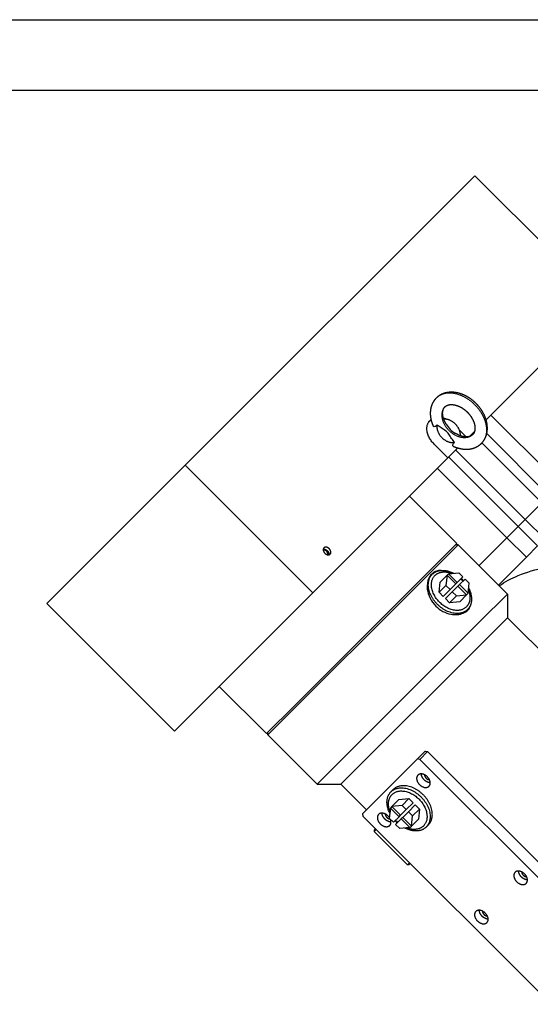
# Model space of a CAD drawing. Extents: x 12273 to 13958, y 5270 to 6468.
# Tile 21 of 22: x 13581 to 13711, y 6217 to 6468. Entities that reach past the tile are written whole.
import ezdxf

# ---------------------------------------------------------------- set-up
doc = ezdxf.new("R2010")
doc.units = 0
doc.header["$LTSCALE"] = 25.4
doc.linetypes.add('DASHEDBIDOT', pattern=[12.4, 3, -3, 0.2, -3, 0.2, -3])
doc.layers.get('0').update_dxf_attribs({"linetype": 'CONTINUOUS'})
doc.layers.add('Layer0000', color=7, linetype='CONTINUOUS', lineweight=25)

# ---------------------------------------------------------------- blocks, each defined once
blk = doc.blocks.new('ata-Border-A1-002')
at = {"color": 253, "ltscale": 0.5}
blk.add_line((0, 594), (841, 594), dxfattribs=at)
blk.add_line((7, 585), (834, 585))

msp = doc.modelspace()

# ---------------------------------------------------------------- linework, layer by layer
at = {"layer": 'Layer0000', "color": 7, "linetype": 'Continuous', "lineweight": 25}
for p, q in [((13622.9274318, 6354.3471862), (13696.6774318, 6428.0971862)), ((13696.6774318, 6428.0971862), (13729.2043437, 6395.5702743)), ((13729.2043437, 6395.5702743), (13699.5428061, 6365.9087366)), ((13700.7516214, 6367.117552), (13718.429291, 6349.4398824)), ((13692.7569452, 6363.2676727), (13694.4645586, 6361.5600594)), ((13693.2775418, 6361.7470762), (13692.9904179, 6362.0342001)), ((13696.6064738, 6362.9724044), (13695.3022146, 6361.6681451)), ((13699.710051, 6362.3946328), (13715.5470462, 6346.5576377)), ((13689.8293437, 6356.1952743), (13686.2938098, 6359.7308082)), ((13689.8293437, 6356.1952743), (13692.3658814, 6358.7318119)), ((13707.7169803, 6338.7275718), (13690.0393108, 6356.4052413)), ((13587.6774318, 6319.0971862), (13622.9274318, 6354.3471862)), ((13655.4543437, 6321.8202743), (13622.9274318, 6354.3471862)), ((13689.8293437, 6356.1952743), (13655.4543437, 6321.8202743)), ((13704.8347355, 6335.845327), (13687.157066, 6353.5229965)), ((13692.0685663, 6334.3928662), (13680.047751, 6346.4136815)), ((13713.7570132, 6344.7676047), (13709.5070132, 6340.5176047)), ((13707.7169803, 6338.7275718), (13704.8347355, 6335.845327)), ((13709.5070132, 6340.5176047), (13707.7169803, 6338.7275718)), ((13707.7169803, 6338.7275718), (13712.6667278, 6333.7778243)), ((13692.0685663, 6334.3928662), (13650.725159, 6293.049459)), ((13692.4221196, 6334.0393128), (13685.3287124, 6326.9459056)), ((13692.4221196, 6334.0393128), (13691.7150129, 6334.0393128)), ((13704.973265, 6321.4881675), (13692.4221196, 6334.0393128)), ((13704.8347355, 6335.845327), (13697.7254205, 6328.736012)), ((13704.8347355, 6335.845327), (13709.784483, 6330.8955795)), ((13712.6667278, 6333.7778243), (13709.784483, 6330.8955795)), ((13709.784483, 6330.8955795), (13702.675168, 6323.7862645)), ((13685.3287124, 6326.9459056), (13643.9853051, 6285.6024983)), ((13685.2883318, 6325.9862862), (13685.8398949, 6326.5378493)), ((13687.8381453, 6324.5364727), (13689.5881453, 6326.2864727)), ((13689.5881453, 6326.2864727), (13689.3266529, 6323.6979651)), ((13689.9881453, 6326.6864727), (13689.5881453, 6326.2864727)), ((13689.5881453, 6326.2864727), (13691.7956171, 6324.0790008)), ((13689.9881453, 6326.6864727), (13692.5766529, 6326.9479651)), ((13692.1956171, 6324.4790008), (13689.9881453, 6326.6864727)), ((13693.6206171, 6325.9040008), (13692.5766529, 6326.9479651)), ((13687.5766529, 6321.9479651), (13687.8381453, 6324.5364727)), ((13689.3266529, 6323.6979651), (13687.5766529, 6321.9479651)), ((13689.3266529, 6323.6979651), (13690.3706171, 6322.6540008)), ((13690.3706171, 6322.6540008), (13691.7956171, 6324.0790008)), ((13691.7956171, 6324.0790008), (13692.1956171, 6324.4790008)), ((13692.1956171, 6324.4790008), (13693.6206171, 6325.9040008)), ((13692.7613026, 6323.9133154), (13692.3613026, 6323.5133154)), ((13692.7613026, 6323.9133154), (13694.1863026, 6325.3383154)), ((13694.9687744, 6321.7058435), (13692.7613026, 6323.9133154)), ((13695.2302668, 6324.2943512), (13694.1863026, 6325.3383154)), ((13694.9687744, 6321.7058435), (13695.2302668, 6324.2943512)), ((13620.2043437, 6286.5702743), (13655.4543437, 6321.8202743)), ((13688.6206171, 6320.9040008), (13687.5766529, 6321.9479651)), ((13690.3706171, 6322.6540008), (13688.6206171, 6320.9040008)), ((13689.1863026, 6320.3383154), (13690.9363026, 6322.0883154)), ((13690.9363026, 6322.0883154), (13692.3613026, 6323.5133154)), ((13690.9363026, 6322.0883154), (13691.9802668, 6321.0443512)), ((13691.9802668, 6321.0443512), (13694.5687744, 6321.3058435)), ((13692.3613026, 6323.5133154), (13694.5687744, 6321.3058435)), ((13694.5687744, 6321.3058435), (13692.8187744, 6319.5558435)), ((13694.5687744, 6321.3058435), (13694.9687744, 6321.7058435)), ((13704.973265, 6321.4881675), (13697.8798578, 6314.3947602)), ((13704.973265, 6321.4881675), (13704.973265, 6315.4777596)), ((13587.6774318, 6319.0971862), (13620.2043437, 6286.5702743)), ((13690.2302668, 6319.2943512), (13689.1863026, 6320.3383154)), ((13690.2302668, 6319.2943512), (13691.9802668, 6321.0443512)), ((13692.8187744, 6319.5558435), (13690.2302668, 6319.2943512)), ((13694.820151, 6317.5575932), (13694.2685879, 6317.0060301)), ((13697.8798578, 6314.3947602), (13656.5364505, 6273.051353)), ((13698.7600616, 6309.2645564), (13704.973265, 6315.4777598)), ((13845.3339611, 6175.1170638), (13704.973265, 6315.4777598)), ((13662.5468581, 6273.051353), (13698.7600616, 6309.2645564)), ((13643.6317517, 6285.9560517), (13631.6109365, 6297.976867)), ((13650.725159, 6293.049459), (13643.6317517, 6285.9560517)), ((13643.9853051, 6285.6024983), (13643.9853051, 6286.3096051)), ((13656.5364505, 6273.051353), (13643.9853051, 6285.6024983)), ((13682.0507993, 6279.4738187), (13684.0343001, 6281.4573195)), ((13684.6543527, 6281.3702653), (13682.6543527, 6279.3702653)), ((13684.0343001, 6281.4573195), (13684.0819799, 6281.5049992)), ((13684.0507993, 6281.4738187), (13684.6543527, 6281.3702653)), ((13684.0819799, 6281.5049992), (13684.1260758, 6281.4609033)), ((13814.7620004, 6151.2626175), (13684.6543527, 6281.3702653)), ((13668.0507993, 6265.4738187), (13682.0507993, 6279.4738187)), ((13682.6543527, 6279.3702653), (13682.0507993, 6279.4738187)), ((13682.6543527, 6279.3702653), (13812.7620004, 6149.2626175)), ((13656.5364505, 6273.051353), (13662.5468584, 6273.051353)), ((13669.0875959, 6266.5106152), (13662.5468581, 6273.051353)), ((13675.312409, 6271.1090828), (13675.8639721, 6271.6606459)), ((13675.5637856, 6267.3608324), (13677.3137856, 6269.1108324)), ((13677.3137856, 6269.1108324), (13679.9022932, 6269.3723248)), ((13679.9022932, 6269.3723248), (13678.1522932, 6267.6223248)), ((13679.9022932, 6269.3723248), (13680.9462574, 6268.3283605)), ((13675.1637856, 6266.9608324), (13674.9022932, 6264.3723248)), ((13675.5637856, 6267.3608324), (13675.1637856, 6266.9608324)), ((13675.1637856, 6266.9608324), (13677.3712574, 6264.7533605)), ((13678.1522932, 6267.6223248), (13675.5637856, 6267.3608324)), ((13677.7712574, 6265.1533605), (13675.5637856, 6267.3608324)), ((13679.1962574, 6266.5783605), (13677.7712574, 6265.1533605)), ((13679.1962574, 6266.5783605), (13678.1522932, 6267.6223248)), ((13679.7619429, 6266.0126751), (13678.3369429, 6264.5876751)), ((13680.9462574, 6268.3283605), (13679.1962574, 6266.5783605)), ((13679.7619429, 6266.0126751), (13681.5119429, 6267.7626751)), ((13680.8059071, 6264.9687109), (13679.7619429, 6266.0126751)), ((13680.8059071, 6264.9687109), (13682.5559071, 6266.7187109)), ((13681.5119429, 6267.7626751), (13682.5559071, 6266.7187109)), ((13682.5559071, 6266.7187109), (13682.2944147, 6264.1302032)), ((13668.0507993, 6265.4738187), (13668.1543527, 6264.8702653)), ((13798.2620004, 6134.7626175), (13668.1543527, 6264.8702653)), ((13674.9022932, 6264.3723248), (13675.9462574, 6263.3283605)), ((13677.3712574, 6264.7533605), (13675.9462574, 6263.3283605)), ((13677.9369429, 6264.1876751), (13676.5119429, 6262.7626751)), ((13677.3712574, 6264.7533605), (13677.7712574, 6265.1533605)), ((13678.3369429, 6264.5876751), (13677.9369429, 6264.1876751)), ((13677.9369429, 6264.1876751), (13680.1444147, 6261.9802032)), ((13680.5444147, 6262.3802032), (13678.3369429, 6264.5876751)), ((13680.5444147, 6262.3802032), (13680.8059071, 6264.9687109)), ((13682.2944147, 6264.1302032), (13680.5444147, 6262.3802032)), ((13671.3363332, 6261.6882848), (13671.0131099, 6261.3650615)), ((13671.5131099, 6261.5115081), (13671.0131099, 6261.0115081)), ((13671.0131099, 6261.3650615), (13671.0131099, 6261.0115081)), ((13679.4983913, 6252.5262267), (13671.0131099, 6261.0115081)), ((13676.5119429, 6262.7626751), (13677.5559071, 6261.7187109)), ((13680.1444147, 6261.9802032), (13677.5559071, 6261.7187109)), ((13680.1444147, 6261.9802032), (13680.5444147, 6262.3802032)), ((13684.8442282, 6262.6803898), (13684.2926651, 6262.1288266)), ((13679.9983913, 6253.0262267), (13679.4983913, 6252.5262267)), ((13679.8519447, 6252.5262267), (13679.4983913, 6252.5262267)), ((13680.175168, 6252.84945), (13679.8519447, 6252.5262267))]:
    msp.add_line(p, q, dxfattribs=at)
at = {"layer": 'Layer0000', "color": 251, "linetype": 'DASHEDBIDOT', "lineweight": 18}
for p, q in [((13696.2497168, 6362.2749012), (13696.0793437, 6362.4452743)), ((13713.7570132, 6344.7676047), (13698.4812276, 6360.0433904)), ((13709.5070132, 6340.5176047), (13691.8293437, 6358.1952743)), ((13709.5070132, 6340.5176047), (13714.4567607, 6335.5678573))]:
    msp.add_line(p, q, dxfattribs=at)
at = {"layer": 'Layer0000', "color": 7, "linetype": 'Continuous', "lineweight": 25}
for centre, radius, start, end in [((13687.0017945, 6360.9439138), 5.6603758, 64.127993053, 72.905825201), ((13686.6034795, 6363.391588), 2.6321154, 113.559886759, 126.821268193), ((13687.0327916, 6363.9914206), 2.5098311, 127.396471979, 134.993449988), ((13687.5490168, 6323.7055099), 3.3622108, 117.30422646, 128.745078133), ((13687.5401109, 6323.7348364), 3.1842637, 135.00419034, 141.550377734), ((13687.7012041, 6319.4189023), 8.0024033, 42.134877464, 47.865122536), ((13687.1586233, 6318.8763215), 8.9751652, 42.44562857, 47.554371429), ((13692.0171194, 6319.2578293), 3.1842912, 308.439939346, 314.995791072), ((13691.9878142, 6319.2667135), 3.3622078, 321.254554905, 332.695777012), ((13672.6178673, 6262.9673577), 2.785572, 34.302693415, 45.035796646), ((13682.9739368, 6269.7903544), 8.9751652, 222.445628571, 227.554371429), ((13682.4313559, 6269.2477736), 8.0024033, 222.134877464, 227.865122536)]:
    msp.add_arc(centre, radius, start, end, dxfattribs=at)
for points, degree, knots in [([(13686.8326662, 6371.4419517), (13686.633663, 6371.2429198), (13686.183985, 6370.6750905), (13685.7588073, 6369.8808172), (13685.5015244, 6369.0970032), (13685.3395045, 6368.2401708), (13685.3164713, 6367.1916435), (13685.4628384, 6366.1030961), (13685.8022728, 6364.9026825), (13686.0966325, 6364.2629716)], 2, [0, 0, 0, 0.02719908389, 0.06988992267, 0.11353898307, 0.14804100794, 0.19503600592, 0.24372134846, 0.29241568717, 0.3510236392, 0.3510236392, 0.3510236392]), ([(13696.9967797, 6370.0802247), (13696.5370706, 6370.5399001), (13695.5237295, 6371.3354283), (13694.4136953, 6372.0064642), (13693.2723349, 6372.5006175), (13692.1578295, 6372.815657), (13691.0580079, 6372.9593886), (13689.8886554, 6372.9298551), (13688.8890228, 6372.6936126), (13688.0912651, 6372.3752031), (13687.2292027, 6371.8380857), (13686.8326662, 6371.4419517)], 2, [0, 0, 0, 0.1040273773, 0.2071067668, 0.3156857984, 0.4151669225, 0.5150032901, 0.6119555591, 0.7284402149, 0.8048502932, 0.891983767, 1, 1, 1]), ([(13689.3786269, 6364.806802), (13689.0637934, 6365.3068918), (13688.6713241, 6366.2667892), (13688.4824993, 6367.1312302), (13688.4718472, 6367.8969812), (13688.6007616, 6368.4867765), (13688.848618, 6369.0051961), (13689.0600526, 6369.2145654)], 2, [0.60070193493, 0.60070193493, 0.60070193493, 0.67324247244, 0.73741892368, 0.80224322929, 0.86591086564, 0.92263815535, 1, 1, 1]), ([(13689.0600526, 6369.2145654), (13689.2002367, 6369.3553316), (13689.5646823, 6369.582164), (13690.0698635, 6369.753894), (13690.7510054, 6369.8175603), (13691.5661159, 6369.7208809), (13692.4657963, 6369.4384324), (13693.3898957, 6368.9682166), (13694.3292494, 6368.2926877), (13694.7693933, 6367.8528383)], 2, [0, 0, 0, 0.1029773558, 0.2112812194, 0.3337367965, 0.4601322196, 0.5892559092, 0.72048331, 0.8525292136, 1, 1, 1]), ([(13698.3585068, 6359.9161112), (13698.7546407, 6360.3126476), (13699.2917582, 6361.1747101), (13699.6101676, 6361.9724677), (13699.8464102, 6362.9721004), (13699.8759436, 6364.1414529), (13699.732212, 6365.2412745), (13699.4171725, 6366.3557799), (13698.9230193, 6367.4971402), (13698.2519833, 6368.6071745), (13697.4564551, 6369.6205155), (13696.9967797, 6370.0802247)], 2, [0, 0, 0, 0.108016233, 0.1951497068, 0.2715597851, 0.3880444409, 0.4849967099, 0.5848330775, 0.6843142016, 0.7928932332, 0.8959726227, 1, 1, 1]), ([(13694.7693933, 6367.8528383), (13695.2092427, 6367.4126944), (13695.8847716, 6366.4733406), (13696.3549875, 6365.5492412), (13696.6374359, 6364.6495608), (13696.7341153, 6363.8344504), (13696.6704491, 6363.1533085), (13696.498719, 6362.6481273), (13696.2718866, 6362.2836816), (13696.1311204, 6362.1434976)], 2, [0, 0, 0, 0.1474707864, 0.27951669, 0.4107440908, 0.5398677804, 0.6662632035, 0.7887187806, 0.8970226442, 1, 1, 1]), ([(13687.0686087, 6364.550493), (13686.9223342, 6364.4172117), (13686.7770057, 6364.3082479), (13686.5173273, 6364.1745613), (13686.274114, 6364.108526), (13686.129542, 6364.1914216), (13686.096353, 6364.2635734)], 3, [0, 0, 0, 0, 0.13358412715, 0.13358412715, 0.25216543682, 0.39114957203, 0.39114957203, 0.39114957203, 0.39114957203]), ([(13691.4670481, 6360.1520537), (13691.3408278, 6360.3167279), (13691.2225933, 6360.4828113), (13690.8880553, 6360.972883), (13690.6588388, 6361.3474139), (13690.1872219, 6362.0820081), (13689.9385073, 6362.4395672), (13689.3561223, 6363.0219522), (13688.9985632, 6363.2706669), (13688.2639689, 6363.7422838), (13687.889438, 6363.9715003), (13687.3993663, 6364.3060383), (13687.2332829, 6364.4242728), (13687.0686087, 6364.550493)], 3, [0, 0, 0, 0, 0.1149996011, 0.1149996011, 0.3620846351, 0.3620846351, 0.6091696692, 0.6091696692, 0.8562547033, 0.8562547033, 1.1033397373, 1.1033397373, 1.2183393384, 1.2183393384, 1.2183393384, 1.2183393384]), ([(13689.3780506, 6364.8066954), (13689.6815376, 6364.3268583), (13689.9884316, 6363.8327299), (13690.7507666, 6363.0703949), (13691.2472491, 6362.7625544), (13691.7288563, 6362.45795)], 3, [0.28636693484, 0.28636693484, 0.28636693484, 0.28636693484, 0.6091696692, 0.6091696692, 0.93322961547, 0.93322961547, 0.93322961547, 0.93322961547]), ([(13696.1311204, 6362.1434976), (13695.9217511, 6361.932063), (13695.4033315, 6361.6842066), (13694.8135362, 6361.5552921), (13694.0443758, 6361.5659834), (13693.1683646, 6361.7588009), (13692.2152606, 6362.1530199), (13691.7296114, 6362.4581321)], 2, [0, 0, 0, 0.07736184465, 0.13408913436, 0.19775677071, 0.26314965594, 0.32836838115, 0.39885146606, 0.39885146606, 0.39885146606]), ([(13691.1801382, 6359.1797938), (13691.1124374, 6359.2109391), (13691.0301393, 6359.3434746), (13691.1117559, 6359.7052621), (13691.322673, 6359.993604), (13691.4670481, 6360.1520537)], 3, [0.85056422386, 0.85056422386, 0.85056422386, 0.85056422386, 0.98072521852, 1.09656906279, 1.24128967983, 1.24128967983, 1.24128967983, 1.24128967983]), ([(13691.1792594, 6359.1802019), (13691.8063061, 6358.8916488), (13693.0065896, 6358.5480526), (13694.1081984, 6358.3999162), (13695.1567258, 6358.4229494), (13696.0135582, 6358.5849693), (13696.7973722, 6358.8422523), (13697.5916455, 6359.26743), (13698.1594749, 6359.7171079), (13698.3585068, 6359.9161112)], 2, [0.64896568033, 0.64896568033, 0.64896568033, 0.7064196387, 0.75627865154, 0.80496399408, 0.85195899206, 0.88646101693, 0.93011007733, 0.97280091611, 1, 1, 1]), ([(13702.8747435, 6323.586689), (13704.349219, 6324.633391), (13705.9740144, 6325.4965909), (13709.8604358, 6327.103281), (13713.3623642, 6328.1061219), (13716.9985498, 6328.7605275), (13718.2249257, 6328.9526941)], 3, [0.17613143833, 0.17613143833, 0.17613143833, 0.17613143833, 0.46206370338, 0.46206370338, 0.82068790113, 1, 1, 1, 1]), ([(13685.6822658, 6326.5923522), (13685.395597, 6326.3056835), (13684.6749144, 6325.2631647), (13684.4620015, 6323.7879532), (13684.7545086, 6321.2218661), (13685.5020669, 6319.6501067), (13687.8073597, 6317.3448139), (13689.1880571, 6316.6263409), (13691.7187348, 6316.154217), (13693.3925982, 6316.307272), (13694.5593418, 6317.0846519), (13694.8746539, 6317.399964)], 3, [0, 0, 0, 0, 0.3035625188, 0.9106875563, 0.9106875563, 1.8247959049, 1.8247959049, 2.6448367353, 2.6448367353, 3.3115034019, 3.6448367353, 3.6448367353, 3.6448367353, 3.6448367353]), ([(13688.0676456, 6327.5275238), (13687.6543395, 6327.5297706), (13686.7651022, 6327.3973776), (13686.0263518, 6326.9364382), (13685.6822658, 6326.5923522)], 3, [1.06049460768, 1.06049460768, 1.06049460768, 1.06049460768, 1.32631897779, 1.65965231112, 1.65965231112, 1.65965231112, 1.65965231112]), ([(13694.8757491, 6317.4010597), (13695.1047961, 6317.6303252), (13695.6209967, 6318.3332246), (13695.8162171, 6319.210787), (13695.8115385, 6319.8043627)], 3, [0, 0, 0, 0, 0.2254638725, 0.61203754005, 0.61203754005, 0.61203754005, 0.61203754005])]:
    msp.add_open_spline(points, degree=degree, knots=knots, dxfattribs=at)
at = {"layer": 'Layer0000', "color": 251, "linetype": 'DASHEDBIDOT', "lineweight": 18}
for points in [[(13696.6705865, 6369.7540315), (13690.9076662, 6375.5169517), (13686.8326662, 6371.4419517)], [(13698.3585068, 6359.9161112), (13702.4335068, 6363.9911112), (13696.6705865, 6369.7540315)]]:
    msp.add_rational_spline(points, [1, 0.707106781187, 1], degree=2, dxfattribs=at)
msp.add_rational_spline([(13696.1311204, 6362.1434976), (13693.6311204, 6359.6434976), (13690.0955865, 6363.1790315), (13686.5600526, 6366.7145654), (13689.0600526, 6369.2145654)], [1, 0.707106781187, 1, 0.707106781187, 1], degree=2, knots=[0.25, 0.25, 0.25, 0.5, 0.5, 0.75, 0.75, 0.75], dxfattribs=at)
at = {"layer": 'Layer0000', "color": 7, "linetype": 'Continuous', "lineweight": 25}
for points, weights in [([(13686.2938098, 6359.7308082), (13682.7582759, 6363.2663421), (13685.2582759, 6365.7663421)], [1, 0.707106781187, 1]), ([(13685.8398949, 6326.5378493), (13687.8645401, 6328.5624944), (13691.3146593, 6326.8204778)], [1, 0.791053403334, 0.880226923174]), ([(13695.0515251, 6322.5249905), (13696.1017753, 6319.8113556), (13694.5325188, 6318.2420991)], [0.984970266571, 0.868042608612, 1]), ([(13695.1027796, 6323.0323575), (13696.8447962, 6319.5822383), (13694.820151, 6317.5575932)], [0.880226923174, 0.791053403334, 1]), ([(13684.5863332, 6274.9382848), (13683.1721196, 6276.3524983), (13682.1721196, 6275.3524983)], [1, 0.707106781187, 1]), ([(13685.0005468, 6272.5240712), (13686.0005468, 6273.5240712), (13684.5863332, 6274.9382848)], [1, 0.707106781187, 1]), ([(13675.0297805, 6265.6343184), (13673.2877638, 6269.0844376), (13675.312409, 6271.1090828)], [0.880226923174, 0.791053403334, 1]), ([(13675.0810349, 6266.1416855), (13674.0307847, 6268.8553203), (13675.6000412, 6270.4245768)], [0.984970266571, 0.868042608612, 1]), ([(13674.5863332, 6264.9382848), (13673.1721196, 6266.3524983), (13672.1721196, 6265.3524983)], [1, 0.707106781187, 1]), ([(13675.0005468, 6262.5240712), (13675.5901206, 6263.113645), (13675.1459864, 6264.1286316)], [1, 0.803723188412, 0.870508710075]), ([(13684.2926651, 6262.1288266), (13682.26802, 6260.1041815), (13678.8179008, 6261.8461981)], [1, 0.791053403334, 0.880226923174]), ([(13709.3350705, 6250.1895474), (13707.920857, 6251.603761), (13706.920857, 6250.603761)], [1, 0.707106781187, 1]), ([(13709.7492841, 6247.7753339), (13710.7492841, 6248.7753339), (13709.3350705, 6250.1895474)], [1, 0.707106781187, 1]), ([(13699.3350705, 6240.1895474), (13697.920857, 6241.603761), (13696.920857, 6240.603761)], [1, 0.707106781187, 1]), ([(13699.7492841, 6237.7753339), (13700.7492841, 6238.7753339), (13699.3350705, 6240.1895474)], [1, 0.707106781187, 1])]:
    msp.add_rational_spline(points, weights, degree=2, dxfattribs=at)
for points, weights, knots in [([(13687.0686087, 6364.550493), (13686.747683, 6362.907365), (13688.2858015, 6361.3692465), (13689.82392, 6359.831128), (13691.4670481, 6360.1520537)], [1, 0.845521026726, 1, 0.845521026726, 1], [0, 0, 0, 0.5, 0.5, 1, 1, 1]), ([(13692.9787038, 6361.8444563), (13693.135927, 6363.408261), (13691.7303715, 6364.8138165), (13690.3248172, 6366.2193708), (13688.7610133, 6366.062149)], [0.97886723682, 0.856930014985, 1, 0.856930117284, 0.978867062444], [0.03692731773, 0.03692731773, 0.03692731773, 0.5, 0.5, 0.96307235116, 0.96307235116, 0.96307235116]), ([(13658.2483147, 6333.2763033), (13657.6858147, 6332.7138033), (13658.4813098, 6331.9183082), (13659.2768049, 6331.122813), (13659.8393049, 6331.685313)], [1, 0.707106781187, 1, 0.707106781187, 1], [0, 0, 0, 0.25, 0.25, 0.5, 0.5, 0.5]), ([(13658.0812002, 6332.9434178), (13658.6129647, 6333.0366533), (13659.1063098, 6332.5433082), (13659.5996549, 6332.049963), (13659.5064195, 6331.5181985)], [0.876472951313, 0.79561815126, 1, 0.795618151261, 0.876472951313], [0.07554918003, 0.07554918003, 0.07554918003, 0.25, 0.25, 0.42445081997, 0.42445081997, 0.42445081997]), ([(13659.2121697, 6331.5199482), (13659.4074509, 6331.9421671), (13658.9563098, 6332.3933082), (13658.5051687, 6332.8444493), (13658.0829499, 6332.6491681)], [0.916703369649, 0.757386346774, 1, 0.757386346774, 0.916703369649], [0.04291629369, 0.04291629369, 0.04291629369, 0.25, 0.25, 0.45708370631, 0.45708370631, 0.45708370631]), ([(13659.8393049, 6331.685313), (13660.4018049, 6332.247813), (13659.6063098, 6333.0433082), (13658.8108147, 6333.8388033), (13658.2483147, 6333.2763033)], [1, 0.707106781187, 1, 0.707106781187, 1], [0.5, 0.5, 0.5, 0.75, 0.75, 1, 1, 1]), ([(13694.820151, 6317.5575932), (13691.645151, 6314.3825932), (13687.155023, 6318.8727212), (13682.6648949, 6323.3628493), (13685.8398949, 6326.5378493)], [1, 0.707106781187, 1, 0.707106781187, 1], [0, 0, 0, 0.25, 0.25, 0.5, 0.5, 0.5]), ([(13686.3344032, 6326.0402147), (13687.8418728, 6327.8832315), (13690.7478336, 6326.7918942), (13690.7775721, 6326.7807258), (13690.8072922, 6326.7692233)], [1, 0.860073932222, 1, 0.998337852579, 0.99671519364], [0, 0, 0, 0.33333333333, 0.33333333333, 0.3372929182, 0.3372929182, 0.3372929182]), ([(13694.5325188, 6318.2420991), (13691.7995768, 6315.5091571), (13687.8404411, 6319.2751198), (13683.8813054, 6323.0410826), (13686.3344032, 6326.0402147)], [1, 0.719493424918, 1, 0.719493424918, 1], [0, 0, 0, 0.5, 0.5, 1, 1, 1]), ([(13682.1721196, 6275.3524983), (13681.1721196, 6274.3524983), (13682.5863332, 6272.9382848), (13684.0005468, 6271.5240712), (13685.0005468, 6272.5240712)], [1, 0.707106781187, 1, 0.707106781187, 1], [0.25, 0.25, 0.25, 0.5, 0.5, 0.75, 0.75, 0.75]), ([(13685.3177041, 6273.4069139), (13684.49344, 6273.431178), (13683.7863332, 6274.1382848), (13683.0792264, 6274.8453916), (13683.0549624, 6275.6696556)], [0.857864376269, 0.828427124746, 1, 0.828427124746, 0.857864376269], [0.35355339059, 0.35355339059, 0.35355339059, 0.5, 0.5, 0.64644660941, 0.64644660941, 0.64644660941]), ([(13683.8554605, 6275.4617356), (13683.8481021, 6275.0015159), (13684.2488332, 6274.6007848), (13684.6495644, 6274.2000536), (13685.109784, 6274.2074121)], [0.860891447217, 0.820771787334, 1, 0.820771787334, 0.860891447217], [0.34701915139, 0.34701915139, 0.34701915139, 0.5, 0.5, 0.65298084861, 0.65298084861, 0.65298084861]), ([(13675.312409, 6271.1090828), (13678.487409, 6274.2840828), (13682.977537, 6269.7939547), (13687.4676651, 6265.3038266), (13684.2926651, 6262.1288266)], [1, 0.707106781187, 1, 0.707106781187, 1], [0, 0, 0, 0.25, 0.25, 0.5, 0.5, 0.5]), ([(13675.6000412, 6270.4245768), (13678.3329832, 6273.1575188), (13682.2921189, 6269.3915561), (13686.2512546, 6265.6255934), (13683.7981568, 6262.6264612)], [1, 0.719493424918, 1, 0.719493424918, 1], [0, 0, 0, 0.5, 0.5, 1, 1, 1]), ([(13684.8442282, 6262.6803898), (13688.0192282, 6265.8553898), (13683.5291002, 6270.3455178), (13679.0389721, 6274.8356459), (13675.8639721, 6271.6606459)], [1, 0.707106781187, 1, 0.707106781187, 1], [0.5, 0.5, 0.5, 0.75, 0.75, 1, 1, 1]), ([(13672.1721196, 6265.3524983), (13671.1721196, 6264.3524983), (13672.5863332, 6262.9382848), (13674.0005468, 6261.5240712), (13675.0005468, 6262.5240712)], [1, 0.707106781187, 1, 0.707106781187, 1], [0.25, 0.25, 0.25, 0.5, 0.5, 0.75, 0.75, 0.75]), ([(13675.3177041, 6263.4069139), (13674.49344, 6263.431178), (13673.7863332, 6264.1382848), (13673.0792264, 6264.8453916), (13673.0549624, 6265.6696556)], [0.857864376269, 0.828427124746, 1, 0.828427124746, 0.857864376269], [0.35355339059, 0.35355339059, 0.35355339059, 0.5, 0.5, 0.64644660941, 0.64644660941, 0.64644660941]), ([(13673.8554605, 6265.4617356), (13673.8481021, 6265.0015159), (13674.2488332, 6264.6007848), (13674.6261389, 6264.2234791), (13675.0667773, 6264.2078407)], [0.860891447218, 0.820771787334, 1, 0.829462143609, 0.857516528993], [0.34701915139, 0.34701915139, 0.34701915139, 0.5, 0.5, 0.64556316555, 0.64556316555, 0.64556316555]), ([(13683.7981568, 6262.6264612), (13682.2906872, 6260.7834444), (13679.3847264, 6261.8747818), (13679.3549879, 6261.8859501), (13679.3252678, 6261.8974526)], [1, 0.860073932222, 1, 0.998337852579, 0.99671519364], [0, 0, 0, 0.33333333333, 0.33333333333, 0.3372929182, 0.3372929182, 0.3372929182]), ([(13710.0664414, 6248.6581766), (13709.2421773, 6248.6824406), (13708.5350705, 6249.3895474), (13707.8279638, 6250.0966542), (13707.8036997, 6250.9209183)], [0.857864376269, 0.828427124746, 1, 0.828427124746, 0.857864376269], [0.35355339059, 0.35355339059, 0.35355339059, 0.5, 0.5, 0.64644660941, 0.64644660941, 0.64644660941]), ([(13706.920857, 6250.603761), (13705.920857, 6249.603761), (13707.3350705, 6248.1895474), (13708.7492841, 6246.7753339), (13709.7492841, 6247.7753339)], [1, 0.707106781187, 1, 0.707106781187, 1], [0.25, 0.25, 0.25, 0.5, 0.5, 0.75, 0.75, 0.75]), ([(13708.6041979, 6250.7129982), (13708.5968394, 6250.2527786), (13708.9975705, 6249.8520474), (13709.3983017, 6249.4513163), (13709.8585213, 6249.4586748)], [0.860891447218, 0.820771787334, 1, 0.820771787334, 0.860891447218], [0.34701915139, 0.34701915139, 0.34701915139, 0.5, 0.5, 0.65298084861, 0.65298084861, 0.65298084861]), ([(13700.0664414, 6238.6581766), (13699.2421773, 6238.6824406), (13698.5350705, 6239.3895474), (13697.8279638, 6240.0966542), (13697.8036997, 6240.9209183)], [0.857864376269, 0.828427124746, 1, 0.828427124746, 0.857864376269], [0.35355339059, 0.35355339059, 0.35355339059, 0.5, 0.5, 0.64644660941, 0.64644660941, 0.64644660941]), ([(13696.920857, 6240.603761), (13695.920857, 6239.603761), (13697.3350705, 6238.1895474), (13698.7492841, 6236.7753339), (13699.7492841, 6237.7753339)], [1, 0.707106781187, 1, 0.707106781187, 1], [0.25, 0.25, 0.25, 0.5, 0.5, 0.75, 0.75, 0.75]), ([(13698.6041979, 6240.7129982), (13698.5968394, 6240.2527786), (13698.9975705, 6239.8520474), (13699.3983017, 6239.4513163), (13699.8585213, 6239.4586748)], [0.860891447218, 0.820771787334, 1, 0.820771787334, 0.860891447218], [0.34701915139, 0.34701915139, 0.34701915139, 0.5, 0.5, 0.65298084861, 0.65298084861, 0.65298084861])]:
    msp.add_rational_spline(points, weights, degree=2, knots=knots, dxfattribs=at)

# ---------------------------------------------------------------- block references
at = {"xscale": 2, "yscale": 2, "zscale": 2}
msp.add_blockref('ata-Border-A1-002', (12273.4879337, 5279.8845905), dxfattribs=at)

doc.saveas('drawing.dxf')
